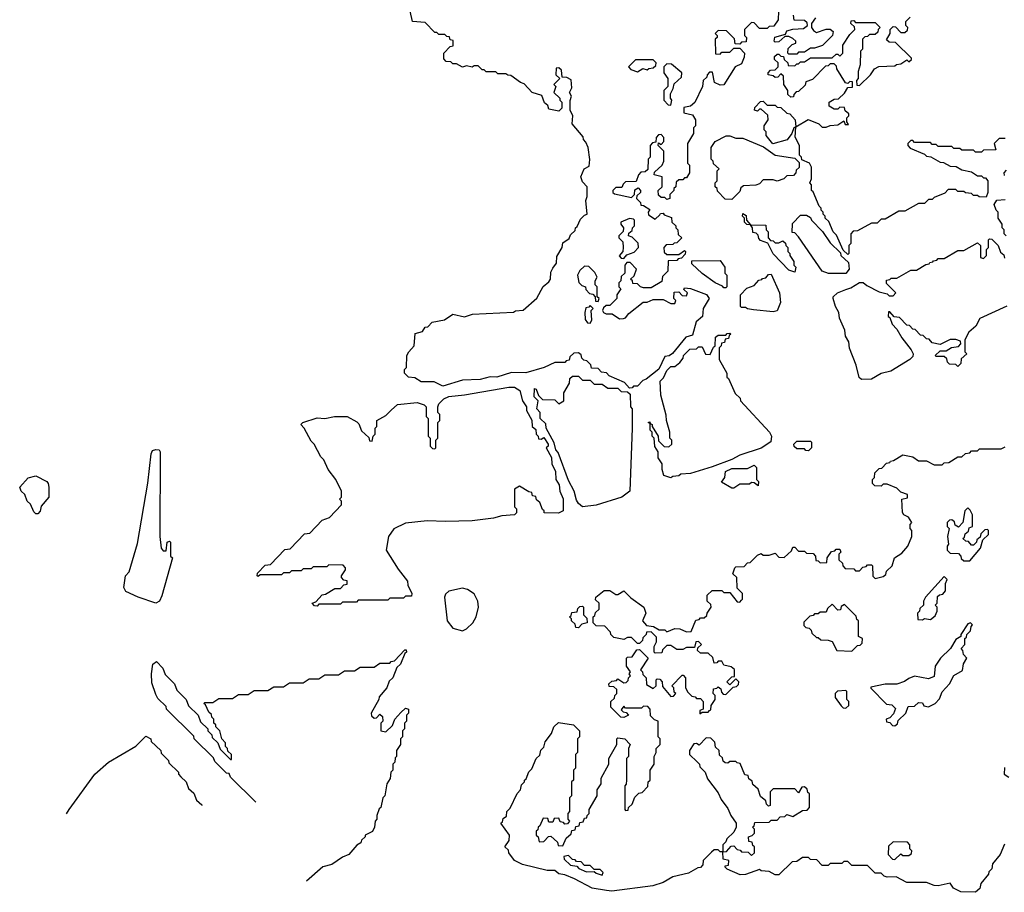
# Model space of a CAD drawing. Extents: x 2106670 to 2323771, y 35271 to 224896.
# Tile 159 of 256: x 2230762 to 2235771, y 61173 to 65615. Entities that reach past the tile are written whole.
import ezdxf

# ---------------------------------------------------------------- set-up
doc = ezdxf.new("R2010")
doc.units = 0

msp = doc.modelspace()

# ---------------------------------------------------------------- linework, layer by layer
at = {"layer": '0CON20XD'}
for points in [[(2234621.7, 65658.3), (2234620, 65615), (2234598.3, 65581.7), (2234575, 65580), (2234565, 65570), (2234525, 65570), (2234498.3, 65598.3), (2234485, 65600), (2234450, 65565), (2234450, 65535), (2234460, 65525), (2234458.3, 65501.7), (2234435, 65500), (2234425, 65490), (2234401.7, 65491.7), (2234398.3, 65518.3), (2234358.3, 65558.3), (2234315, 65560), (2234300, 65545), (2234310, 65535), (2234310, 65525), (2234300, 65515), (2234301.7, 65441.7), (2234325, 65440), (2234335, 65450), (2234375, 65450), (2234395, 65470), (2234425, 65470), (2234450, 65445), (2234447.5, 65425), (2234435, 65390), (2234402.5, 65375), (2234345, 65283.3), (2234325, 65282.5), (2234296.1, 65296.1), (2234287.5, 65347.5), (2234271.7, 65348.3), (2234260, 65335), (2234258.3, 65321.7), (2234240, 65305), (2234236.7, 65275), (2234196.9, 65193.1), (2234175, 65174), (2234141.7, 65168.3), (2234141.7, 65141.7), (2234185, 65130), (2234200, 65105), (2234200, 65075), (2234190, 65065), (2234190, 65035), (2234160, 64985), (2234160, 64885), (2234170, 64875), (2234170, 64835), (2234155, 64810), (2234145, 64810), (2234135, 64800), (2234115, 64800), (2234101.7, 64788.3), (2234100, 64765), (2234090, 64755), (2234090, 64745), (2234070, 64725), (2234070, 64705), (2234055, 64700), (2234045, 64710), (2234025, 64710), (2234011.7, 64721.7), (2234010, 64745), (2234030, 64765), (2234030, 64815), (2233990, 64825), (2233991.7, 64838.3), (2234030, 64875), (2234040, 64895), (2234040, 64945), (2234010, 64975), (2234011.7, 64988.3), (2234025, 64980), (2234040, 64995), (2234040, 65015), (2234025, 65030), (2234011.7, 65028.3), (2234000, 65015), (2233998.3, 64991.7), (2233981.7, 64988.3), (2233970, 64975), (2233970, 64915), (2233960, 64905), (2233958.3, 64851.7), (2233945, 64840), (2233921.7, 64838.3), (2233910, 64825), (2233898.3, 64791.7), (2233845, 64790), (2233831.7, 64778.3), (2233825, 64760), (2233795, 64760), (2233780, 64745), (2233780, 64735), (2233788.3, 64728.3), (2233875, 64710), (2233890, 64725), (2233891.7, 64748.3), (2233908.3, 64758.3), (2233920, 64745), (2233920, 64735), (2233901.7, 64718.3), (2233900, 64705), (2233920, 64685), (2233921.7, 64671.7), (2233935, 64670), (2233968.3, 64648.3), (2233960, 64635), (2233961.7, 64621.7), (2233995, 64600), (2234018.3, 64621.7), (2234021.7, 64628.3), (2234035, 64630), (2234041.7, 64621.7), (2234078.3, 64608.3), (2234080, 64585), (2234100, 64565), (2234100, 64555), (2234110, 64545), (2234111.7, 64521.7), (2234130, 64505), (2234105, 64480), (2234091.7, 64478.3), (2234085, 64470), (2234051.7, 64468.3), (2234040, 64455), (2234041.7, 64431.7), (2234055, 64420), (2234115, 64420), (2234145, 64440), (2234150, 64435), (2234148.3, 64421.7), (2234128.3, 64401.7), (2234111.7, 64398.3), (2234105, 64390), (2234061.7, 64388.3), (2234060, 64335), (2234031.7, 64308.3), (2234028.3, 64281.7), (2233975, 64250), (2233935, 64250), (2233920, 64255), (2233905, 64270), (2233881.7, 64271.7), (2233880, 64285), (2233870, 64295), (2233888.3, 64311.7), (2233900, 64345), (2233868.3, 64378.3), (2233851.7, 64378.3), (2233840, 64365), (2233840, 64325), (2233821.7, 64308.3), (2233820, 64285), (2233810, 64275), (2233810, 64255), (2233820, 64245), (2233800, 64215), (2233800, 64195), (2233765, 64160), (2233745, 64160), (2233731.7, 64148.3), (2233727.5, 64135), (2233732.5, 64125), (2233745, 64117.5), (2233777, 64117), (2233813, 64093), (2233833.3, 64093.3), (2233845, 64097.5), (2233860.5, 64119.6), (2233933.6, 64176.4), (2233955, 64177.5), (2233985, 64190), (2234035, 64190), (2234075, 64170), (2234095, 64170), (2234100, 64185), (2234090, 64195), (2234091.7, 64228.3), (2234115, 64230), (2234131.7, 64211.7), (2234155, 64210), (2234160, 64225), (2234141.7, 64241.7), (2234145, 64250), (2234175, 64247.5), (2234255.7, 64215.7), (2234270, 64195), (2234240, 64145), (2234236.1, 64103.9), (2234203, 64077), (2234185, 64010), (2234151.7, 63998.3), (2234084, 63916), (2234065.9, 63904.1), (2234045, 63900), (2234014.1, 63835.9), (2233950, 63785), (2233931.7, 63778.3), (2233905, 63750), (2233885, 63750), (2233878.3, 63741.7), (2233865, 63740), (2233838.3, 63768.3), (2233761.7, 63801.7), (2233748.3, 63818.3), (2233721.7, 63821.7), (2233705, 63840), (2233671.7, 63841.7), (2233668.3, 63858.3), (2233648.3, 63878.3), (2233631.7, 63881.7), (2233621.7, 63891.7), (2233618.3, 63908.3), (2233605, 63920), (2233581.7, 63918.3), (2233561.7, 63898.3), (2233558.3, 63881.7), (2233541.7, 63878.3), (2233535, 63870), (2233485, 63870), (2233430, 63845), (2233336.7, 63816.7), (2233265, 63820), (2233190, 63795), (2233155, 63797.5), (2233105, 63784), (2233015, 63780), (2232915, 63750), (2232871.7, 63771.7), (2232805, 63772.5), (2232771.7, 63791.7), (2232740, 63795), (2232720, 63815), (2232720, 63835), (2232730, 63845), (2232732.5, 63905), (2232742.5, 63925), (2232770, 63955), (2232775, 64017.5), (2232811.7, 64028.3), (2232825, 64050), (2232838.3, 64051.7), (2232860, 64075), (2232923.3, 64086.7), (2232965, 64115.8), (2233025, 64102.5), (2233065.8, 64115.8), (2233273.8, 64126.2), (2233285, 64133.3), (2233322.8, 64137.2), (2233392.3, 64197.7), (2233425, 64257.5), (2233455, 64280), (2233463.3, 64295), (2233465, 64330), (2233475, 64350), (2233492.5, 64375), (2233495, 64410), (2233522.5, 64455), (2233525, 64480), (2233558.3, 64501.7), (2233565, 64520), (2233588.3, 64541.7), (2233590, 64555), (2233598.3, 64561.7), (2233615, 64600), (2233635, 64620), (2233650, 64625), (2233642.5, 64695), (2233650, 64715), (2233650, 64765), (2233625, 64790), (2233617.5, 64815), (2233633.8, 64855), (2233660, 64870), (2233663.6, 64903.6), (2233654.1, 64964.1), (2233641.7, 64991.7), (2233630, 65005), (2233628.3, 65018.3), (2233573.3, 65085), (2233576.7, 65125), (2233562.5, 65155), (2233563, 65203), (2233570, 65225), (2233560, 65245), (2233571.7, 65268.3), (2233568.3, 65308.3), (2233545, 65320), (2233521.7, 65321.7), (2233518.3, 65358.3), (2233505, 65370), (2233491.7, 65368.3), (2233490, 65335), (2233510, 65315), (2233480, 65285), (2233490, 65275), (2233480, 65245), (2233510, 65215), (2233510, 65205), (2233520, 65195), (2233520, 65165), (2233505, 65150), (2233455, 65160), (2233448.3, 65178.3), (2233431.7, 65191.7), (2233418.3, 65228.3), (2233370, 65245), (2233328.3, 65288.3), (2233310, 65295), (2233261.7, 65331.7), (2233245, 65332.5), (2233235, 65340), (2233195, 65340), (2233185, 65350), (2233135, 65350), (2233125, 65360), (2233115, 65360), (2233095, 65380), (2233075, 65380), (2233065, 65372.5), (2233035, 65380), (2233015, 65372.5), (2232985, 65390), (2232965, 65390), (2232955, 65400), (2232931.7, 65401.7), (2232920, 65415), (2232920, 65445), (2232951.7, 65478.3), (2232968.3, 65481.7), (2232968.3, 65508.3), (2232951.7, 65511.7), (2232948.3, 65528.3), (2232935, 65530), (2232925, 65540), (2232895, 65540), (2232885, 65550), (2232875, 65550), (2232825, 65600), (2232760, 65605), (2232748.3, 65658.3)], [(2234810, 65625), (2234790, 65595), (2234790, 65575), (2234800.7, 65560.7), (2234815, 65550), (2234865, 65567.5), (2234885, 65567.5), (2234900, 65555), (2234897.5, 65535), (2234847, 65483), (2234805, 65470), (2234785, 65470), (2234755, 65450), (2234725, 65450), (2234715, 65440), (2234675, 65440), (2234670, 65445), (2234671.7, 65468.3), (2234691.7, 65488.3), (2234710, 65495), (2234710, 65505), (2234695, 65520), (2234675, 65530), (2234655, 65530), (2234625, 65502.5), (2234605, 65500), (2234600, 65505), (2234603.6, 65526.4), (2234658.3, 65541.7), (2234665, 65557.5), (2234695, 65566.7), (2234749.3, 65570.7), (2234770, 65585), (2234768.3, 65598.3), (2234755, 65610), (2234701.7, 65611.7), (2234698.3, 65638.3)], [(2235171.7, 65511.7), (2235190, 65545), (2235190, 65565), (2235205, 65580), (2235218.3, 65578.3), (2235245, 65550), (2235265, 65550), (2235278.3, 65561.7), (2235280, 65575), (2235270, 65585), (2235270, 65605), (2235291.7, 65628.3)], [(2235775, 65010), (2235745, 65010), (2235720, 64985), (2235728.3, 64951.7), (2235665, 64950), (2235655, 64940), (2235625, 64940), (2235615, 64950), (2235555, 64950), (2235545, 64960), (2235515, 64960), (2235505, 64970), (2235435, 64970), (2235425, 64980), (2235405, 64980), (2235395, 64990), (2235315, 64990), (2235305, 65000), (2235295, 65000), (2235280, 64985), (2235280, 64975), (2235291.7, 64961.7), (2235365, 64930), (2235375, 64920), (2235397, 64917), (2235445, 64890), (2235461.7, 64888.3), (2235495, 64870), (2235527, 64867), (2235555, 64850), (2235605, 64840), (2235635, 64820), (2235655, 64820), (2235665, 64810), (2235675, 64810), (2235687.5, 64795), (2235687.5, 64735), (2235678.3, 64711.7), (2235643, 64713), (2235635, 64720), (2235615, 64720), (2235605, 64730), (2235573, 64733), (2235565, 64740), (2235535, 64740), (2235525, 64750), (2235485, 64750), (2235468.3, 64731.7), (2235415, 64710), (2235405, 64700), (2235385, 64700), (2235365, 64680), (2235335, 64680), (2235265, 64640), (2235235, 64640), (2235165, 64600), (2235145, 64600), (2235125, 64580), (2235095, 64580), (2235025, 64540), (2235001.7, 64538.3), (2234990, 64525), (2234990, 64475), (2234980, 64465), (2234980, 64425), (2234975, 64420), (2234951.7, 64441.7), (2234918.3, 64518.3), (2234900, 64535), (2234878.3, 64588.3), (2234860, 64605), (2234860, 64615), (2234850, 64625), (2234850, 64635), (2234840, 64645), (2234840, 64655), (2234830, 64665), (2234798.3, 64738.3), (2234790, 64745), (2234790, 64775), (2234782.5, 64785), (2234790, 64805), (2234790, 64865), (2234780, 64885), (2234741.7, 64901.7), (2234740, 64915), (2234730, 64925), (2234730, 64975), (2234707, 65017), (2234710, 65070), (2234700, 65065), (2234690, 65035), (2234665.8, 65004.2), (2234593.9, 64983.9), (2234560, 65025), (2234560, 65045), (2234550, 65055), (2234550, 65075), (2234570, 65105), (2234568.3, 65128.3), (2234535, 65160), (2234525, 65160), (2234515, 65150), (2234500, 65155), (2234501.7, 65168.3), (2234531.7, 65198.3), (2234545, 65200), (2234565, 65180), (2234605, 65180), (2234615, 65170), (2234635, 65167.5), (2234665, 65140), (2234680, 65135), (2234707.5, 65105), (2234710, 65070), (2234773.9, 65106.1), (2234827.5, 65085), (2234845, 65067.5), (2234865, 65067.5), (2234885, 65076.7), (2234925, 65080), (2234955, 65100), (2234961.7, 65081.7), (2234978.3, 65081.7), (2234970, 65095), (2234970, 65115), (2234980, 65125), (2234980, 65135), (2234961.7, 65151.7), (2234958.3, 65168.3), (2234935, 65170), (2234925, 65160), (2234905, 65160), (2234880, 65175), (2234880, 65195), (2234905, 65210), (2234928.3, 65211.7), (2234958.3, 65241.7), (2234975, 65270), (2234998.3, 65271.7), (2234998.3, 65298.3), (2234985, 65300), (2234975, 65290), (2234963.6, 65293.6), (2234920, 65365), (2234918.3, 65378.3), (2234905, 65390), (2234885, 65390), (2234875, 65380), (2234861.7, 65378.3), (2234795, 65310), (2234761.7, 65298.3), (2234758.3, 65281.7), (2234725, 65250), (2234711.7, 65248.3), (2234700, 65235), (2234698.3, 65221.7), (2234685, 65220), (2234670, 65235), (2234670, 65255), (2234650, 65285), (2234648.3, 65328.3), (2234635, 65340), (2234618.3, 65321.7), (2234605, 65320), (2234595, 65330), (2234570, 65335), (2234570, 65345), (2234581.7, 65358.3), (2234605, 65360), (2234620, 65375), (2234620, 65395), (2234601.7, 65411.7), (2234601.7, 65428.3), (2234615, 65440), (2234625, 65440), (2234635, 65430), (2234648.3, 65428.3), (2234651.7, 65411.7), (2234670, 65395), (2234671.7, 65381.7), (2234705, 65380), (2234715, 65390), (2234725, 65390), (2234735, 65400), (2234755, 65400), (2234785, 65420), (2234895, 65420), (2234915, 65440), (2234925, 65440), (2234935, 65430), (2234950, 65445), (2234950, 65485), (2234985, 65540), (2235010, 65565), (2235008.3, 65578.3), (2234990, 65595), (2234991.7, 65608.3), (2235005, 65610), (2235015, 65600), (2235115, 65600), (2235140, 65575), (2235130, 65565), (2235128.3, 65551.7), (2235115, 65540), (2235085, 65540), (2235075, 65530), (2235061.7, 65528.3), (2235050, 65515), (2235050, 65465), (2235040, 65455), (2235037.5, 65385), (2235028.3, 65351.7), (2235027.5, 65315), (2235020, 65305), (2235021.7, 65281.7), (2235035, 65280), (2235090, 65335), (2235110, 65365), (2235133, 65377), (2235215, 65380), (2235223, 65387), (2235245, 65390), (2235275, 65410), (2235285, 65400), (2235298.3, 65411.7), (2235298.3, 65418.3), (2235218.3, 65498.3), (2235185, 65500), (2235171.7, 65511.7)], [(2233905, 65350), (2233933, 65367), (2233955, 65360), (2233963, 65367), (2233985, 65370), (2233998.3, 65381.7), (2234000, 65395), (2233985, 65410), (2233895, 65410), (2233860, 65375), (2233871.7, 65361.7), (2233905, 65350)], [(2234075, 65180), (2234080, 65205), (2234072.5, 65215), (2234073, 65237), (2234087.5, 65265), (2234091.7, 65288.3), (2234128.3, 65321.7), (2234130, 65345), (2234078.3, 65388.3), (2234055, 65390), (2234040, 65375), (2234040, 65345), (2234060, 65315), (2234060, 65275), (2234040, 65255), (2234040, 65205), (2234061.7, 65181.7), (2234075, 65180)], [(2234385, 64700), (2234351.7, 64701.7), (2234311.7, 64741.7), (2234310, 64755), (2234300, 64765), (2234300, 64785), (2234310, 64795), (2234310, 64845), (2234320, 64855), (2234291.7, 64881.7), (2234290, 64895), (2234280, 64905), (2234280, 64965), (2234300, 64995), (2234357, 65023), (2234375, 65023.3), (2234405, 65012), (2234441.2, 65011.2), (2234547, 64967), (2234605, 64926), (2234705, 64910), (2234728.3, 64888.3), (2234727, 64863), (2234711.7, 64848.3), (2234710, 64835), (2234698.3, 64821.7), (2234665, 64820), (2234650, 64805), (2234615, 64792.5), (2234595, 64800), (2234545, 64800), (2234525, 64780), (2234507, 64773), (2234445, 64770), (2234431.7, 64758.3), (2234425, 64740), (2234385, 64700)], [(2235771.7, 64821.7), (2235770, 64835), (2235781.7, 64848.3)], [(2235780, 64515), (2235770, 64525), (2235770, 64545), (2235760, 64555), (2235760, 64575), (2235740, 64605), (2235740, 64635), (2235730, 64645), (2235720, 64675), (2235733, 64697), (2235775, 64700)], [(2234705, 64330), (2234675, 64340), (2234595, 64422.5), (2234568.3, 64478.3), (2234531.7, 64491.7), (2234521.7, 64501.7), (2234518.3, 64518.3), (2234508.3, 64528.3), (2234491.7, 64531.7), (2234490, 64555), (2234480, 64570), (2234461.7, 64571.7), (2234450, 64585), (2234450, 64605), (2234440, 64615), (2234441.7, 64628.3), (2234458.3, 64618.3), (2234460, 64595), (2234480, 64570), (2234558.3, 64568.3), (2234560, 64545), (2234570, 64535), (2234570, 64505), (2234581.7, 64491.7), (2234595, 64490), (2234605, 64480), (2234625, 64480), (2234645, 64490), (2234658.3, 64478.3), (2234660, 64465), (2234670, 64455), (2234670, 64435), (2234680, 64425), (2234680, 64415), (2234700, 64385), (2234700, 64365), (2234710, 64355), (2234705, 64330)], [(2234965, 64322.5), (2234876.1, 64323.9), (2234844.3, 64334.3), (2234725, 64510), (2234705, 64530), (2234691.7, 64531.7), (2234693, 64577), (2234735, 64620), (2234765, 64620), (2234785, 64607.5), (2234790, 64595), (2234846.4, 64536.4), (2234885, 64480), (2234938.3, 64428.3), (2234940, 64415), (2234978.3, 64378.3), (2234982.5, 64345), (2234965, 64322.5)], [(2233835, 64400), (2233851.7, 64418.3), (2233888.3, 64431.7), (2233910, 64455), (2233908.3, 64478.3), (2233878.3, 64508.3), (2233860, 64515), (2233861.7, 64528.3), (2233878.3, 64541.7), (2233880, 64555), (2233890, 64565), (2233890, 64595), (2233885, 64600), (2233865, 64602.5), (2233820, 64585), (2233820, 64575), (2233833.3, 64555), (2233832.5, 64537.5), (2233810, 64515), (2233810, 64505), (2233830, 64485), (2233832.5, 64455), (2233830, 64435), (2233812.5, 64412.5), (2233821.7, 64401.7), (2233835, 64400)], [(2235783.3, 64156.7), (2235646.7, 64093.3), (2235625.8, 64054.2), (2235590, 64025), (2235570, 63985), (2235570, 63925), (2235580, 63915), (2235551.7, 63888.3), (2235550, 63865), (2235535, 63850), (2235525, 63860), (2235491.7, 63861.7), (2235481.7, 63871.7), (2235478.3, 63888.3), (2235465, 63900), (2235425, 63900), (2235420, 63905), (2235445, 63930), (2235475, 63930), (2235503, 63947), (2235538.3, 63951.7), (2235550, 63965), (2235548.3, 63978.3), (2235525, 63987.5), (2235495, 63987.5), (2235445, 63962.5), (2235405, 63970), (2235388.3, 63988.3), (2235375, 63990), (2235358.3, 64008.3), (2235345, 64010), (2235318.3, 64038.3), (2235305, 64040), (2235288.3, 64058.3), (2235275, 64060), (2235238.3, 64098.3), (2235211.7, 64101.7), (2235188.3, 64128.3), (2235181.7, 64128.3), (2235180, 64105), (2235188.3, 64098.3), (2235200, 64065), (2235225, 64040), (2235250, 63995), (2235297.5, 63935), (2235307.5, 63915), (2235305, 63900), (2235290, 63885), (2235193.6, 63826.4), (2235145, 63814.5), (2235095, 63786), (2235045, 63783.3), (2235033, 63793), (2235017, 63857), (2234983.6, 63943.6), (2234980, 63975), (2234963.6, 64003.6), (2234960, 64035), (2234932.5, 64095), (2234930, 64125), (2234912.5, 64155), (2234900, 64195), (2234900, 64205), (2234923.3, 64225), (2234965, 64241.2), (2234990.7, 64249.3), (2235035, 64276.7), (2235053, 64277), (2235071.7, 64261.7), (2235135, 64230), (2235175, 64220), (2235185, 64210), (2235205, 64210), (2235220, 64225), (2235171.7, 64271.7), (2235171.7, 64288.3), (2235188.3, 64291.7), (2235195, 64300), (2235225, 64300), (2235295, 64340), (2235325, 64340), (2235371.7, 64368.3), (2235388.3, 64371.7), (2235391.7, 64378.3), (2235408.3, 64381.7), (2235411.7, 64388.3), (2235428.3, 64391.7), (2235435, 64400), (2235465, 64400), (2235535, 64440), (2235565, 64440), (2235635, 64480), (2235650, 64465), (2235650, 64405), (2235665, 64400), (2235680, 64415), (2235680, 64445), (2235690, 64455), (2235690, 64495), (2235695, 64500), (2235708.3, 64498.3), (2235740, 64465), (2235751.7, 64431.7), (2235768.3, 64418.3), (2235771.7, 64401.7)], [(2234355, 64250), (2234345, 64250), (2234338.3, 64258.3), (2234300, 64275), (2234233.6, 64323.6), (2234181.7, 64371.7), (2234181.7, 64388.3), (2234325, 64390), (2234350, 64355), (2234350, 64325), (2234360, 64315), (2234360, 64255), (2234355, 64250)], [(2233705, 64180), (2233710, 64195), (2233700, 64205), (2233700, 64255), (2233690, 64265), (2233690, 64285), (2233700, 64305), (2233688.3, 64328.3), (2233658.3, 64358.3), (2233635, 64360), (2233611.7, 64338.3), (2233600, 64315), (2233607.5, 64277.5), (2233621.7, 64261.7), (2233640, 64255), (2233641.7, 64241.7), (2233661.7, 64221.7), (2233678.3, 64218.3), (2233690, 64205), (2233691.7, 64181.7), (2233705, 64180)], [(2234595, 64127.5), (2234495, 64137.5), (2234465, 64142.5), (2234455, 64150), (2234435, 64150), (2234430, 64155), (2234430, 64215), (2234461.7, 64248.3), (2234498.3, 64261.7), (2234521.7, 64288.3), (2234538.3, 64291.7), (2234541.7, 64298.3), (2234558.3, 64301.7), (2234571.7, 64318.3), (2234585, 64320), (2234627.5, 64225), (2234632.5, 64175), (2234615, 64132.5), (2234595, 64127.5)], [(2233665, 64070), (2233672.5, 64085), (2233670, 64135), (2233680, 64145), (2233665, 64160), (2233658.3, 64151.7), (2233641.7, 64148.3), (2233637.5, 64125), (2233638.3, 64088.3), (2233651.7, 64071.7), (2233665, 64070)], [(2234075, 63283.3), (2234040, 63295), (2234030, 63325), (2234030, 63355), (2234010, 63385), (2234010, 63415), (2233993, 63443), (2233990, 63485), (2233980, 63495), (2233980, 63515), (2233970, 63525), (2233970, 63560), (2233960, 63565), (2233968.3, 63568.3), (2233970, 63560), (2233980, 63555), (2233980, 63545), (2234010, 63495), (2234011.7, 63471.7), (2234041.7, 63441.7), (2234065, 63440), (2234080, 63455), (2234080, 63475), (2234070, 63485), (2234070, 63515), (2234052.5, 63575), (2234051.7, 63601.7), (2234023.6, 63703.6), (2234020, 63775), (2234038.3, 63791.7), (2234055, 63830), (2234075, 63850), (2234095, 63850), (2234120, 63870), (2234138.3, 63891.7), (2234140, 63905), (2234171.7, 63938.3), (2234205, 63940), (2234215, 63950), (2234235, 63950), (2234251.7, 63911.7), (2234275, 63910), (2234291.7, 63948.3), (2234300, 63955), (2234301.7, 63998.3), (2234315, 64010), (2234355, 64010), (2234361.7, 64018.3), (2234375, 64020), (2234380, 64015), (2234371.7, 64008.3), (2234368.3, 63991.7), (2234351.7, 63988.3), (2234348.3, 63971.7), (2234331.7, 63968.3), (2234330, 63955), (2234320, 63945), (2234320, 63885), (2234360, 63815), (2234360, 63795), (2234368.3, 63788.3), (2234401.7, 63711.7), (2234428.3, 63688.3), (2234430, 63675), (2234577.5, 63515), (2234587.5, 63495), (2234583.6, 63466.4), (2234535, 63433.3), (2234425, 63398), (2234385, 63376), (2234285, 63338.2), (2234175, 63305.7), (2234125, 63302.5), (2234115, 63293.3), (2234085, 63290), (2234075, 63283.3)], [(2233626.2, 63136.2), (2233605, 63152.5), (2233595, 63170), (2233582.5, 63215), (2233555, 63270), (2233501.7, 63411.7), (2233490, 63425), (2233481.7, 63461.7), (2233440, 63535), (2233438.3, 63558.3), (2233410, 63585), (2233410, 63615), (2233392.5, 63635), (2233400, 63675), (2233380, 63695), (2233381.7, 63738.3), (2233390, 63735), (2233401.7, 63701.7), (2233421.7, 63681.7), (2233485, 63680), (2233505, 63660), (2233530, 63675), (2233530, 63715), (2233560, 63765), (2233561.7, 63788.3), (2233575, 63800), (2233605, 63800), (2233625, 63780), (2233665, 63780), (2233685, 63760), (2233725, 63760), (2233755, 63740), (2233805, 63740), (2233821.7, 63721.7), (2233855, 63720), (2233868.3, 63708.3), (2233870, 63645), (2233877.5, 63635), (2233877.5, 63535), (2233866.2, 63215), (2233825, 63184), (2233695, 63144.6), (2233626.2, 63136.2)], [(2232275, 62630), (2232261.7, 62631.7), (2232250, 62645), (2232268.3, 62651.7), (2232301.7, 62688.3), (2232318.3, 62691.7), (2232365, 62720), (2232395, 62720), (2232411.7, 62738.3), (2232428.3, 62741.7), (2232428.3, 62758.3), (2232411.7, 62761.7), (2232400, 62775), (2232400, 62785), (2232420, 62815), (2232420, 62825), (2232408.3, 62838.3), (2232335, 62840), (2232325, 62830), (2232255, 62830), (2232245, 62820), (2232205, 62820), (2232195, 62810), (2232145, 62810), (2232135, 62800), (2232105, 62800), (2232095, 62790), (2231985, 62790), (2231975, 62780), (2231970, 62785), (2231971.7, 62798.3), (2232011.7, 62838.3), (2232038.3, 62841.7), (2232111.7, 62918.3), (2232138.3, 62921.7), (2232211.7, 62998.3), (2232238.3, 63001.7), (2232301.7, 63068.3), (2232338.3, 63081.7), (2232400, 63145), (2232400, 63165), (2232390, 63175), (2232400, 63185), (2232400, 63215), (2232370, 63275), (2232332.5, 63325), (2232310, 63375), (2232295, 63390), (2232260, 63455), (2232245, 63470), (2232210, 63535), (2232192.5, 63555), (2232202.5, 63565), (2232275, 63589.2), (2232315, 63585.3), (2232364.7, 63595.3), (2232427.5, 63595), (2232478.3, 63568.3), (2232488.3, 63558.3), (2232501.7, 63521.7), (2232538.3, 63488.3), (2232541.7, 63471.7), (2232555, 63470), (2232560, 63495), (2232570, 63505), (2232570, 63535), (2232580, 63545), (2232580, 63575), (2232625, 63600), (2232651.7, 63628.3), (2232685, 63656.2), (2232785, 63666.2), (2232820, 63655), (2232830, 63645), (2232830, 63595), (2232840, 63585), (2232840, 63495), (2232850, 63485), (2232850, 63445), (2232861.7, 63431.7), (2232875, 63430), (2232880, 63435), (2232880, 63475), (2232890, 63485), (2232890, 63565), (2232900, 63575), (2232900, 63605), (2232890, 63615), (2232890, 63645), (2232895, 63660), (2232920, 63685), (2232945, 63697.5), (2233025, 63705.7), (2233250, 63745), (2233280, 63745), (2233307, 63727), (2233320, 63675), (2233340, 63645), (2233340, 63625), (2233367, 63577), (2233370, 63545), (2233388.3, 63528.3), (2233390, 63505), (2233400, 63495), (2233401.7, 63481.7), (2233415, 63480), (2233428.3, 63488.3), (2233450, 63455), (2233450, 63445), (2233440, 63435), (2233467, 63387), (2233470, 63355), (2233487.5, 63315), (2233490, 63275), (2233507, 63247), (2233510, 63215), (2233527, 63177), (2233527.5, 63115), (2233503.9, 63103.9), (2233430, 63105), (2233430, 63115), (2233421.7, 63121.7), (2233408.3, 63158.3), (2233391.7, 63171.7), (2233388.3, 63188.3), (2233371.7, 63191.7), (2233368.3, 63208.3), (2233351.7, 63211.7), (2233305, 63240), (2233280, 63225), (2233280, 63135), (2233290, 63125), (2233290, 63105), (2233280, 63095), (2233215, 63090), (2233173, 63077), (2233065, 63064.5), (2232929.3, 63060.7), (2232835, 63063.8), (2232725, 63052.9), (2232665.7, 63024.3), (2232638.8, 62985), (2232627.5, 62915), (2232687.5, 62817.5), (2232735, 62757.5), (2232737.5, 62737.5), (2232757.5, 62695), (2232755, 62680), (2232725, 62680), (2232715, 62670), (2232645, 62670), (2232635, 62660), (2232485, 62660), (2232475, 62650), (2232405, 62650), (2232395, 62640), (2232285, 62640), (2232275, 62630)], [(2234775, 63420), (2234761.7, 63421.7), (2234755, 63430), (2234715, 63430), (2234701.7, 63441.7), (2234700, 63455), (2234715, 63470), (2234785, 63470), (2234790, 63465), (2234790, 63435), (2234775, 63420)], [(2231455, 62644.4), (2231365, 62675.6), (2231302.5, 62705), (2231292.5, 62725), (2231300, 62785), (2231320, 62805), (2231361.7, 62948.3), (2231413.6, 63256.4), (2231431.2, 63405), (2231438.6, 63421.4), (2231455, 63427.9), (2231471.2, 63425), (2231477.5, 63415), (2231476, 62985), (2231482.5, 62925), (2231491.7, 62911.7), (2231508.3, 62911.7), (2231512.5, 62955), (2231525, 62960), (2231530, 62955), (2231530, 62885), (2231540, 62875), (2231485, 62682.5), (2231473.8, 62655), (2231455, 62644.4)], [(2234271.7, 62098.3), (2234278.3, 62101.7), (2234280, 62125), (2234300, 62155), (2234300, 62175), (2234290, 62185), (2234291.7, 62208.3), (2234308.3, 62211.7), (2234315, 62220), (2234328.3, 62208.3), (2234331.7, 62191.7), (2234341.7, 62181.7), (2234355, 62180), (2234391.7, 62218.3), (2234408.3, 62221.7), (2234418.3, 62231.7), (2234420, 62245), (2234405, 62260), (2234375, 62230), (2234360, 62245), (2234385, 62270), (2234398.3, 62271.7), (2234398.3, 62308.3), (2234381.7, 62321.7), (2234345, 62330), (2234335, 62350), (2234315, 62350), (2234308.3, 62341.7), (2234295, 62340), (2234288.3, 62368.3), (2234265, 62390), (2234225, 62390), (2234210, 62405), (2234211.7, 62418.3), (2234230, 62435), (2234215, 62450), (2234201.7, 62448.3), (2234195, 62420), (2234155, 62420), (2234135, 62410), (2234105, 62410), (2234075, 62430), (2234055, 62430), (2234031.7, 62408.3), (2234028.3, 62391.7), (2233995, 62390), (2233990, 62395), (2233990, 62425), (2234001.7, 62448.3), (2234001.7, 62471.7), (2233975, 62500), (2233951.7, 62498.3), (2233950, 62485), (2233931.7, 62468.3), (2233930, 62455), (2233915, 62440), (2233905, 62440), (2233875, 62470), (2233855, 62470), (2233835, 62460), (2233785, 62470), (2233770, 62485), (2233768.3, 62498.3), (2233738.3, 62528.3), (2233695, 62530), (2233680, 62545), (2233680, 62575), (2233688.3, 62581.7), (2233691.7, 62598.3), (2233710, 62615), (2233710, 62645), (2233691.7, 62661.7), (2233692.5, 62675), (2233735, 62710), (2233765, 62710), (2233795, 62690), (2233805, 62690), (2233835, 62707.5), (2233871.7, 62671.7), (2233937.5, 62625), (2233947.5, 62595), (2233930, 62555), (2233951.7, 62531.7), (2233987, 62527), (2234015, 62510), (2234045, 62510), (2234055, 62500), (2234095, 62516), (2234120, 62515), (2234155, 62500), (2234178.3, 62501.7), (2234201.7, 62558.3), (2234218.3, 62561.7), (2234225, 62570), (2234245, 62570), (2234258.3, 62581.7), (2234260, 62595), (2234280, 62625), (2234278.3, 62638.3), (2234260, 62655), (2234260, 62685), (2234285, 62710), (2234335, 62710), (2234345, 62700), (2234375, 62700), (2234411.7, 62651.7), (2234425, 62650), (2234435, 62660), (2234440, 62665), (2234440, 62695), (2234411.7, 62721.7), (2234410, 62775), (2234390, 62795), (2234400, 62825), (2234405, 62830), (2234448.3, 62831.7), (2234465, 62850), (2234478.3, 62851.7), (2234515, 62890), (2234535, 62897.5), (2234545, 62890), (2234575, 62890), (2234605, 62900), (2234625, 62880), (2234651.7, 62878.3), (2234688.3, 62911.7), (2234695, 62930), (2234705, 62930), (2234725, 62910), (2234755, 62910), (2234765, 62900), (2234798.3, 62898.3), (2234810, 62885), (2234811.7, 62861.7), (2234825, 62860), (2234835, 62850), (2234868.3, 62851.7), (2234870, 62875), (2234891.7, 62908.3), (2234908.3, 62911.7), (2234915, 62920), (2234935, 62920), (2234940, 62905), (2234930, 62895), (2234930, 62865), (2234948.3, 62848.3), (2234950, 62835), (2234961.7, 62821.7), (2235005, 62820), (2235015, 62810), (2235035, 62810), (2235051.7, 62828.3), (2235068.3, 62831.7), (2235075, 62840), (2235095, 62840), (2235100, 62835), (2235101.7, 62781.7), (2235115, 62770), (2235155, 62780), (2235168.3, 62791.7), (2235171.7, 62808.3), (2235200, 62835), (2235212.5, 62875), (2235250, 62900), (2235280, 62935), (2235300, 62985), (2235300, 63015), (2235292.5, 63025), (2235292.5, 63045), (2235300, 63055), (2235283, 63083), (2235260, 63095), (2235253, 63107), (2235250, 63175), (2235278.3, 63181.7), (2235278.3, 63198.3), (2235245, 63210), (2235225, 63230), (2235175, 63250), (2235155, 63250), (2235145, 63240), (2235111.7, 63241.7), (2235100, 63255), (2235100, 63275), (2235110, 63285), (2235111.7, 63308.3), (2235135, 63330), (2235148.3, 63331.7), (2235171.7, 63358.3), (2235188.3, 63361.7), (2235191.7, 63368.3), (2235208.3, 63371.7), (2235255, 63400), (2235305, 63390), (2235335, 63370), (2235375, 63370), (2235415, 63350), (2235455, 63350), (2235465, 63360), (2235488.3, 63361.7), (2235535, 63390), (2235555, 63390), (2235573, 63407), (2235595, 63410), (2235605, 63420), (2235635, 63420), (2235645, 63430), (2235755, 63430), (2235775, 63440)], [(2234395, 63230), (2234385, 63230), (2234331.7, 63261.7), (2234350, 63285), (2234352.5, 63315), (2234385, 63330), (2234465, 63330), (2234498.3, 63348.3), (2234510, 63335), (2234510, 63275), (2234520, 63265), (2234518.3, 63241.7), (2234498.3, 63258.3), (2234485, 63260), (2234475, 63250), (2234425, 63250), (2234395, 63230)], [(2230855, 63100), (2230845, 63100), (2230835, 63110), (2230818.3, 63148.3), (2230800, 63165), (2230788.3, 63198.3), (2230770, 63215), (2230762.5, 63235), (2230805, 63282.9), (2230845, 63292.5), (2230900, 63265), (2230908, 63255), (2230910, 63235), (2230910, 63185), (2230871.7, 63138.3), (2230867, 63113), (2230855, 63100)], [(2235595, 62860), (2235650, 62925), (2235661.7, 62968.3), (2235690, 62995), (2235690, 63015), (2235685, 63020), (2235671.7, 63018.3), (2235651.7, 62998.3), (2235648.3, 62981.7), (2235631.7, 62968.3), (2235630, 62955), (2235615, 62940), (2235605, 62940), (2235588.3, 62958.3), (2235575, 62960), (2235560, 62975), (2235568.3, 62981.7), (2235571.7, 62998.3), (2235588.3, 63011.7), (2235591.7, 63028.3), (2235610, 63035), (2235610, 63095), (2235598.3, 63118.3), (2235585, 63130), (2235570, 63115), (2235560, 63055), (2235538.3, 63031.7), (2235521.7, 63041.7), (2235518.3, 63058.3), (2235505, 63070), (2235491.7, 63068.3), (2235480, 63055), (2235480, 63035), (2235490, 63025), (2235482.5, 62985), (2235487.5, 62945), (2235480, 62935), (2235480, 62915), (2235495, 62900), (2235538.3, 62898.3), (2235550, 62885), (2235551.7, 62871.7), (2235565, 62860), (2235595, 62860)], [(2235355, 62560), (2235365, 62567.5), (2235395, 62562.5), (2235419.3, 62580.7), (2235430, 62605), (2235430, 62625), (2235420, 62635), (2235430, 62645), (2235431.7, 62678.3), (2235441.7, 62688.3), (2235458.3, 62691.7), (2235471.7, 62708.3), (2235472.5, 62745), (2235480, 62765), (2235465, 62780), (2235370, 62675), (2235360, 62655), (2235360, 62635), (2235341.7, 62618.3), (2235340, 62605), (2235330, 62595), (2235331.7, 62561.7), (2235355, 62560)], [(2233015, 62504), (2233035.6, 62514.4), (2233068, 62545), (2233084.1, 62575.9), (2233095.6, 62625), (2233092.9, 62655), (2233075, 62692), (2233040, 62715), (2233015, 62721.1), (2232945, 62705.7), (2232929.1, 62690.9), (2232924.2, 62675), (2232936.7, 62555), (2232965, 62518.1), (2233015, 62504)], [(2233605, 62520), (2233591.7, 62521.7), (2233588.3, 62538.3), (2233570, 62555), (2233570, 62565), (2233560, 62575), (2233568.3, 62581.7), (2233571.7, 62598.3), (2233598.3, 62601.7), (2233601.7, 62618.3), (2233611.7, 62628.3), (2233625, 62630), (2233630, 62625), (2233630, 62585), (2233648.3, 62568.3), (2233650, 62545), (2233621.7, 62538.3), (2233605, 62520)], [(2234995, 62400), (2235025, 62430), (2235038.3, 62431.7), (2235048.3, 62441.7), (2235050, 62465), (2235030, 62475), (2235030, 62555), (2235021.7, 62561.7), (2235018.3, 62578.3), (2234958.3, 62638.3), (2234941.7, 62628.3), (2234938.3, 62611.7), (2234925, 62610), (2234895, 62640), (2234871.7, 62618.3), (2234865, 62600), (2234835, 62600), (2234825, 62590), (2234805, 62590), (2234798.3, 62581.7), (2234781.7, 62578.3), (2234751.7, 62548.3), (2234751.7, 62531.7), (2234761.7, 62521.7), (2234778.3, 62518.3), (2234788.3, 62508.3), (2234791.7, 62491.7), (2234815, 62470), (2234825, 62470), (2234838.3, 62458.3), (2234875, 62457.5), (2234895, 62450), (2234920, 62405), (2234995, 62400)], [(2235215, 62020), (2235228.3, 62031.7), (2235231.7, 62048.3), (2235270, 62085), (2235281.7, 62118.3), (2235315, 62120), (2235335, 62140), (2235355, 62137.5), (2235361.7, 62121.7), (2235385, 62117.5), (2235420, 62135), (2235441.2, 62158.8), (2235455.7, 62194.3), (2235492.5, 62235), (2235513.6, 62276.4), (2235558.3, 62301.7), (2235563, 62337), (2235580, 62365), (2235563, 62383), (2235560, 62405), (2235552.5, 62415), (2235570, 62435), (2235570, 62465), (2235578.3, 62471.7), (2235580, 62485), (2235600, 62505), (2235603, 62527), (2235610, 62535), (2235600, 62545), (2235585, 62540), (2235550, 62485), (2235550, 62475), (2235525, 62460), (2235496.7, 62415), (2235446.7, 62365), (2235420, 62325), (2235415, 62272.5), (2235385, 62260), (2235315, 62273.8), (2235285, 62262.5), (2235264, 62246), (2235225, 62233.3), (2235165, 62233.3), (2235091.7, 62218.3), (2235091.7, 62211.7), (2235171.7, 62131.7), (2235198.3, 62128.3), (2235218.3, 62108.3), (2235208.3, 62081.7), (2235188.3, 62061.7), (2235170, 62055), (2235171.7, 62041.7), (2235188.3, 62038.3), (2235201.7, 62021.7), (2235215, 62020)], [(2231964.3, 61632), (2231835, 61760), (2231828.3, 61778.3), (2231815, 61780), (2231755, 61840), (2231748.3, 61858.3), (2231650, 61955), (2231648.3, 61968.3), (2231510, 62105), (2231508.3, 62118.3), (2231465, 62160), (2231455, 62180), (2231435, 62240), (2231433.8, 62285), (2231440, 62335), (2231458.3, 62348.3), (2231490, 62315), (2231501.7, 62281.7), (2231550, 62235), (2231561.7, 62201.7), (2231610, 62155), (2231621.7, 62121.7), (2231670, 62075), (2231681.7, 62041.7), (2231720, 62005), (2231720, 61995), (2231740, 61975), (2231741.7, 61961.7), (2231770, 61935), (2231781.7, 61901.7), (2231835, 61850), (2231840, 61850), (2231840, 61875), (2231821.7, 61891.7), (2231820, 61905), (2231810, 61915), (2231810, 61935), (2231790, 61955), (2231780, 61995), (2231760, 62015), (2231760, 62025), (2231750, 62035), (2231750, 62055), (2231740, 62065), (2231738.3, 62078.3), (2231725, 62090), (2231708.3, 62128.3), (2231700, 62135), (2231705, 62140), (2231745, 62140), (2231775, 62160), (2231845, 62160), (2231875, 62180), (2231925, 62180), (2231955, 62200), (2232025, 62200), (2232055, 62220), (2232105, 62220), (2232135, 62240), (2232205, 62240), (2232235, 62260), (2232285, 62260), (2232315, 62280), (2232385, 62280), (2232415, 62300), (2232465, 62300), (2232495, 62320), (2232565, 62320), (2232595, 62340), (2232645, 62340), (2232651.7, 62348.3), (2232668.3, 62351.7), (2232721.7, 62408.3), (2232728.3, 62408.3), (2232730, 62395), (2232721.7, 62388.3), (2232700, 62335), (2232681.7, 62318.3), (2232660, 62265), (2232641.7, 62248.3), (2232630, 62215), (2232591.7, 62168.3), (2232590, 62155), (2232550, 62085), (2232551.7, 62071.7), (2232565, 62060), (2232578.3, 62061.7), (2232595, 62080), (2232608.3, 62068.3), (2232610, 62045), (2232600, 62035), (2232600, 61995), (2232625, 61990), (2232658.3, 62021.7), (2232670, 62055), (2232701.7, 62088.3), (2232725, 62110), (2232740, 62105), (2232740, 62085), (2232730, 62075), (2232730, 62045), (2232720, 62035), (2232720, 62005), (2232710, 61995), (2232710, 61965), (2232700, 61955), (2232700, 61925), (2232680, 61895), (2232680, 61865), (2232671.7, 61858.3), (2232670, 61835), (2232660, 61825), (2232660, 61795), (2232650, 61785), (2232647, 61753), (2232630, 61725), (2232620, 61665), (2232610, 61655), (2232600, 61605), (2232591.7, 61598.3), (2232580, 61565), (2232580, 61545), (2232570, 61535), (2232567.5, 61505), (2232556.4, 61483.6), (2232520, 61465), (2232520, 61455), (2232501.7, 61438.3), (2232497.5, 61425), (2232477.5, 61412.5), (2232437.5, 61365), (2232405, 61352.5), (2232350, 61315), (2232305, 61302.5), (2232222.2, 61229.5)], [(2235771.7, 61418.3), (2235750, 61365), (2235711.7, 61318.3), (2235707, 61293), (2235691.7, 61278.3), (2235690, 61265), (2235651.7, 61218.3), (2235647, 61193), (2235625, 61173.3), (2235550, 61175), (2235512.5, 61195), (2235495, 61220), (2235435, 61206.2), (2235415, 61207.5), (2235375, 61222.5), (2235275, 61223.3), (2235221.7, 61251.7), (2235175, 61250), (2235160, 61255), (2235145, 61270), (2235115, 61270), (2235075, 61310), (2234995, 61310), (2234975, 61330), (2234955, 61330), (2234945, 61320), (2234885, 61320), (2234875, 61310), (2234845, 61310), (2234818.3, 61338.3), (2234785, 61340), (2234775, 61350), (2234745, 61350), (2234715, 61330), (2234691.7, 61328.3), (2234625, 61262.5), (2234605, 61262.5), (2234575, 61280), (2234535, 61282.5), (2234525, 61290), (2234455, 61263.3), (2234427, 61263), (2234361.7, 61291.7), (2234351.7, 61301.7), (2234351.7, 61308.3), (2234368.3, 61311.7), (2234370, 61335), (2234341.7, 61341.7), (2234340, 61380), (2234325, 61380), (2234315, 61390), (2234295, 61390), (2234281.7, 61378.3), (2234240, 61335), (2234237, 61313), (2234225, 61300), (2234211.7, 61298.3), (2234165, 61270), (2234085, 61252.5), (2234035, 61223.8), (2233984, 61206), (2233775, 61179.5), (2233747.9, 61182.1), (2233675, 61194.6), (2233585, 61242.5), (2233535, 61263.1), (2233505, 61268), (2233484.3, 61284.3), (2233445.5, 61284.5), (2233320, 61315), (2233280, 61335), (2233250, 61375), (2233248.3, 61388.3), (2233230, 61405), (2233252.5, 61437.5), (2233253.3, 61465), (2233210, 61525), (2233218.3, 61531.7), (2233221.7, 61548.3), (2233238.3, 61561.7), (2233240, 61585), (2233258.3, 61601.7), (2233293, 61677), (2233310, 61695), (2233315, 61720), (2233330, 61735), (2233330, 61745), (2233338.3, 61751.7), (2233353, 61787), (2233368.3, 61801.7), (2233390, 61855), (2233408.3, 61871.7), (2233413, 61897), (2233428.3, 61911.7), (2233435, 61940), (2233468.3, 61981.7), (2233480, 62015), (2233503, 62037), (2233580, 62025), (2233610, 61995), (2233610, 61965), (2233600, 61955), (2233600, 61885), (2233590, 61875), (2233590, 61805), (2233580, 61795), (2233580, 61745), (2233570, 61735), (2233570, 61665), (2233560, 61655), (2233560, 61585), (2233550, 61575), (2233550, 61545), (2233560, 61535), (2233548.3, 61521.7), (2233535, 61520), (2233528.3, 61528.3), (2233511.7, 61531.7), (2233505, 61550), (2233481.7, 61548.3), (2233475, 61530), (2233455, 61530), (2233448.3, 61548.3), (2233425, 61550), (2233408.3, 61511.7), (2233400, 61505), (2233398.3, 61491.7), (2233390, 61485), (2233390, 61465), (2233400, 61455), (2233405, 61430), (2233428.3, 61431.7), (2233451.7, 61458.3), (2233465, 61460), (2233498.3, 61428.3), (2233501.7, 61411.7), (2233525, 61410), (2233541.7, 61448.3), (2233568.3, 61471.7), (2233571.7, 61488.3), (2233588.3, 61491.7), (2233591.7, 61508.3), (2233608.3, 61511.7), (2233611.7, 61528.3), (2233628.3, 61531.7), (2233635, 61550), (2233648.3, 61551.7), (2233650, 61565), (2233660, 61575), (2233660, 61595), (2233700, 61665), (2233700, 61695), (2233720, 61725), (2233720, 61755), (2233760, 61825), (2233760, 61855), (2233800, 61925), (2233800, 61955), (2233805, 61960), (2233840, 61955), (2233867.5, 61925), (2233860, 61905), (2233860, 61865), (2233850, 61855), (2233850, 61745), (2233847, 61723), (2233840, 61715), (2233840, 61595), (2233845, 61590), (2233858.3, 61591.7), (2233860, 61605), (2233878.3, 61621.7), (2233891.7, 61658.3), (2233911.7, 61678.3), (2233928.3, 61681.7), (2233958.3, 61711.7), (2233960, 61735), (2233970, 61745), (2233970, 61795), (2233990, 61825), (2233990, 61865), (2234000, 61885), (2234000, 61905), (2234020, 61925), (2234020, 61955), (2234010, 61965), (2234010, 62045), (2233991.7, 62051.7), (2233971.7, 62071.7), (2233970, 62105), (2233958.3, 62118.3), (2233935, 62120), (2233925, 62110), (2233845, 62110), (2233835, 62120), (2233821.7, 62101.7), (2233831.7, 62091.7), (2233848.3, 62088.3), (2233860, 62075), (2233835, 62062.5), (2233820, 62065), (2233770, 62115), (2233770, 62145), (2233788.3, 62161.7), (2233790, 62175), (2233800, 62185), (2233800, 62205), (2233785, 62220), (2233761.7, 62221.7), (2233760, 62235), (2233775, 62247.5), (2233798.3, 62251.7), (2233805, 62260), (2233835, 62240), (2233848.3, 62241.7), (2233858.3, 62251.7), (2233860, 62265), (2233870, 62275), (2233862.5, 62285), (2233870, 62295), (2233850, 62325), (2233850, 62365), (2233855, 62370), (2233878.3, 62371.7), (2233901.7, 62408.3), (2233915, 62410), (2233960, 62365), (2233920, 62305), (2233930, 62295), (2233931.7, 62281.7), (2233950, 62265), (2233951.7, 62231.7), (2233985, 62210), (2234000, 62225), (2234000, 62255), (2234005, 62260), (2234018.3, 62258.3), (2234030, 62245), (2234031.7, 62221.7), (2234075, 62170), (2234088.3, 62171.7), (2234100, 62185), (2234091.7, 62191.7), (2234090, 62215), (2234080, 62225), (2234131.7, 62278.3), (2234138.3, 62278.3), (2234150, 62265), (2234150, 62215), (2234161.7, 62191.7), (2234181.7, 62171.7), (2234198.3, 62168.3), (2234205, 62160), (2234225, 62160), (2234240, 62145), (2234240, 62105), (2234221.7, 62098.3), (2234221.7, 62081.7), (2234235, 62090), (2234265, 62090), (2234271.7, 62098.3)], [(2234965, 62110), (2234980, 62125), (2234980, 62145), (2234970, 62155), (2234970, 62195), (2234965, 62200), (2234923, 62197), (2234910, 62185), (2234910, 62165), (2234941.7, 62121.7), (2234951.7, 62111.7), (2234965, 62110)], [(2231000.9, 61573.4), (2231013.8, 61595), (2231144.6, 61775.4), (2231213.8, 61835), (2231352.5, 61917.5), (2231405, 61967.5), (2231430, 61955), (2231431.7, 61941.7), (2231480, 61895), (2231481.7, 61881.7), (2231520, 61845), (2231521.7, 61831.7), (2231570, 61785), (2231570, 61775), (2231581.7, 61761.7), (2231610, 61735), (2231621.7, 61701.7), (2231648.3, 61678.3), (2231661.7, 61641.7), (2231688.3, 61618.3), (2231689.5, 61615.3)], [(2234485, 61360), (2234500, 61375), (2234500, 61405), (2234491.7, 61411.7), (2234488.3, 61428.3), (2234471.7, 61431.7), (2234470, 61455), (2234488.3, 61461.7), (2234500, 61475), (2234500, 61495), (2234490, 61505), (2234498.3, 61511.7), (2234501.7, 61528.3), (2234575, 61530), (2234585, 61540), (2234615, 61540), (2234631.7, 61558.3), (2234655, 61560), (2234665, 61570), (2234695, 61560), (2234745, 61590), (2234768.3, 61591.7), (2234780, 61605), (2234780, 61675), (2234771.7, 61681.7), (2234768.3, 61698.3), (2234755, 61710), (2234741.7, 61708.3), (2234725, 61680), (2234705, 61700), (2234595, 61700), (2234580, 61685), (2234580, 61615), (2234571.7, 61611.7), (2234561.7, 61621.7), (2234558.3, 61638.3), (2234531.7, 61661.7), (2234518.3, 61698.3), (2234491.7, 61721.7), (2234488.3, 61738.3), (2234471.7, 61751.7), (2234468.3, 61768.3), (2234451.7, 61771.7), (2234428.3, 61828.3), (2234411.7, 61831.7), (2234405, 61840), (2234375, 61840), (2234365, 61830), (2234351.7, 61831.7), (2234341.7, 61841.7), (2234338.3, 61858.3), (2234321.7, 61871.7), (2234320, 61895), (2234301.7, 61911.7), (2234298.3, 61938.3), (2234278.3, 61958.3), (2234255, 61960), (2234218.3, 61921.7), (2234205, 61930), (2234191.7, 61928.3), (2234170, 61895), (2234170, 61875), (2234208.3, 61838.3), (2234220, 61825), (2234221.7, 61811.7), (2234250, 61785), (2234261.7, 61751.7), (2234315, 61680), (2234330, 61645), (2234365, 61600), (2234380, 61565), (2234407.5, 61525), (2234406.7, 61505), (2234395, 61480), (2234360, 61445), (2234355, 61430), (2234340, 61415), (2234340, 61380), (2234358.3, 61381.7), (2234381.7, 61408.3), (2234395, 61410), (2234411.7, 61391.7), (2234428.3, 61388.3), (2234435, 61380), (2234468.3, 61378.3), (2234485, 61360)], [(2235771.7, 61808.3), (2235770, 61775), (2235795, 61760)], [(2235215, 61340), (2235245, 61370), (2235255, 61360), (2235285, 61360), (2235298.3, 61371.7), (2235300, 61385), (2235290, 61395), (2235290, 61415), (2235278.3, 61428.3), (2235205, 61430), (2235181.7, 61408.3), (2235180, 61365), (2235201.7, 61341.7), (2235215, 61340)], [(2233725, 61260), (2233730, 61275), (2233715, 61290), (2233685, 61290), (2233665, 61310), (2233635, 61310), (2233618.3, 61328.3), (2233595, 61330), (2233588.3, 61338.3), (2233575, 61340), (2233555, 61360), (2233530, 61355), (2233531.7, 61341.7), (2233565, 61311.2), (2233597, 61307), (2233607.5, 61295), (2233645, 61277.5), (2233685, 61280), (2233695, 61270), (2233725, 61260)]]:
    msp.add_lwpolyline(points, dxfattribs=at)

doc.saveas('drawing.dxf')
